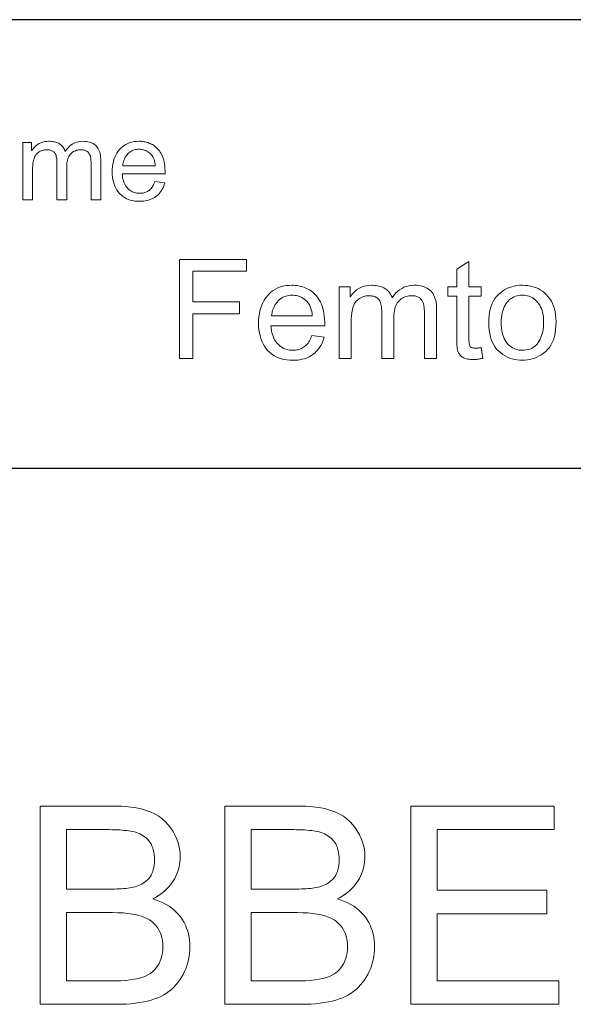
# Model space of a CAD drawing. Extents: x 0 to 841, y 0 to 594.
# Tile 22 of 88: x 491 to 519, y 53 to 103. Entities that reach past the tile are written whole.
import ezdxf

# ---------------------------------------------------------------- set-up
doc = ezdxf.new("R2010")
doc.units = 0

msp = doc.modelspace()

# ---------------------------------------------------------------- linework, layer by layer
at = {"color": 7, "lineweight": 25}
for p, q in [((821, 102.684), (458.29, 102.684)), ((458.29, 80.055), (821, 80.055))]:
    msp.add_line(p, q, dxfattribs=at)
at = {"color": 7, "lineweight": 13}
for points in [[(494.715, 93.589), (494.224, 93.589), (494.224, 95.417), (494.223, 95.457), (494.222, 95.496), (494.221, 95.533), (494.219, 95.569), (494.217, 95.604), (494.214, 95.638), (494.21, 95.671), (494.206, 95.703), (494.201, 95.733), (494.196, 95.762), (494.19, 95.791), (494.182, 95.818), (494.172, 95.845), (494.161, 95.872), (494.147, 95.897), (494.133, 95.922), (494.116, 95.947), (494.098, 95.971), (494.078, 95.994), (494.056, 96.016), (494.032, 96.037), (494.005, 96.056), (493.976, 96.072), (493.945, 96.087), (493.911, 96.099), (493.874, 96.109), (493.835, 96.117), (493.793, 96.122), (493.749, 96.125), (493.702, 96.127), (493.645, 96.125), (493.59, 96.118), (493.536, 96.108), (493.484, 96.094), (493.433, 96.076), (493.384, 96.054), (493.336, 96.028), (493.29, 95.997), (493.246, 95.963), (493.203, 95.925), (493.163, 95.882), (493.127, 95.834), (493.096, 95.781), (493.069, 95.723), (493.046, 95.66), (493.027, 95.592), (493.012, 95.519), (493.001, 95.441), (492.995, 95.358), (492.993, 95.27), (492.993, 93.589), (492.502, 93.589), (492.502, 95.472), (492.501, 95.545), (492.497, 95.613), (492.49, 95.676), (492.481, 95.735), (492.469, 95.789), (492.454, 95.838), (492.437, 95.883), (492.417, 95.922), (492.395, 95.957), (492.37, 95.987), (492.342, 96.014), (492.312, 96.037), (492.28, 96.058), (492.246, 96.076), (492.21, 96.092), (492.171, 96.104), (492.13, 96.114), (492.087, 96.121), (492.042, 96.125), (491.994, 96.127), (491.932, 96.124), (491.872, 96.118), (491.815, 96.107), (491.759, 96.092), (491.706, 96.072), (491.655, 96.048), (491.607, 96.02), (491.56, 95.987), (491.516, 95.95), (491.475, 95.908), (491.436, 95.861), (491.401, 95.806), (491.371, 95.743), (491.344, 95.673), (491.322, 95.595), (491.304, 95.51), (491.29, 95.417), (491.279, 95.316), (491.273, 95.208), (491.271, 95.092), (491.271, 93.589), (490.78, 93.589), (490.78, 96.484), (491.222, 96.484), (491.222, 96.08), (491.233, 96.08), (491.295, 96.169), (491.362, 96.249), (491.435, 96.32), (491.513, 96.381), (491.597, 96.432), (491.686, 96.474), (491.781, 96.507), (491.881, 96.531), (491.987, 96.545), (492.098, 96.549), (492.161, 96.548), (492.221, 96.544), (492.279, 96.538), (492.335, 96.529), (492.389, 96.518), (492.44, 96.504), (492.489, 96.487), (492.536, 96.468), (492.581, 96.447), (492.623, 96.423), (492.663, 96.396), (492.701, 96.367), (492.737, 96.335), (492.77, 96.301), (492.801, 96.264), (492.83, 96.225), (492.856, 96.183), (492.88, 96.138), (492.902, 96.091), (492.922, 96.042), (492.989, 96.138), (493.061, 96.225), (493.138, 96.301), (493.219, 96.367), (493.306, 96.423), (493.398, 96.468), (493.494, 96.504), (493.596, 96.529), (493.703, 96.544), (493.814, 96.549), (493.902, 96.547), (493.985, 96.54), (494.064, 96.528), (494.138, 96.511), (494.208, 96.489), (494.273, 96.462), (494.334, 96.43), (494.391, 96.394), (494.442, 96.353), (494.49, 96.307), (494.532, 96.256), (494.571, 96.2), (494.604, 96.139), (494.634, 96.074), (494.658, 96.003), (494.679, 95.928), (494.694, 95.848), (494.706, 95.763), (494.712, 95.673), (494.715, 95.578)], [(497.962, 94.912), (495.792, 94.912), (495.801, 94.819), (495.813, 94.729), (495.83, 94.645), (495.851, 94.564), (495.876, 94.489), (495.906, 94.418), (495.939, 94.351), (495.978, 94.289), (496.02, 94.231), (496.067, 94.178), (496.117, 94.13), (496.169, 94.087), (496.224, 94.049), (496.281, 94.016), (496.341, 93.988), (496.403, 93.965), (496.468, 93.947), (496.535, 93.935), (496.605, 93.927), (496.676, 93.925), (496.732, 93.926), (496.785, 93.931), (496.837, 93.938), (496.887, 93.948), (496.935, 93.962), (496.981, 93.978), (497.026, 93.998), (497.069, 94.02), (497.109, 94.045), (497.149, 94.073), (497.186, 94.105), (497.221, 94.139), (497.255, 94.176), (497.287, 94.217), (497.317, 94.26), (497.345, 94.306), (497.372, 94.356), (497.396, 94.408), (497.419, 94.464), (497.44, 94.522), (497.945, 94.459), (497.919, 94.371), (497.888, 94.287), (497.853, 94.207), (497.814, 94.131), (497.771, 94.059), (497.724, 93.992), (497.673, 93.928), (497.618, 93.869), (497.558, 93.814), (497.495, 93.764), (497.428, 93.718), (497.358, 93.676), (497.284, 93.64), (497.207, 93.608), (497.127, 93.582), (497.043, 93.56), (496.956, 93.543), (496.866, 93.531), (496.773, 93.523), (496.676, 93.521), (496.549, 93.525), (496.427, 93.537), (496.311, 93.557), (496.2, 93.585), (496.096, 93.621), (495.997, 93.665), (495.903, 93.717), (495.816, 93.777), (495.734, 93.845), (495.657, 93.921), (495.588, 94.003), (495.525, 94.092), (495.47, 94.187), (495.423, 94.287), (495.382, 94.394), (495.349, 94.506), (495.323, 94.624), (495.305, 94.748), (495.294, 94.878), (495.29, 95.013), (495.294, 95.148), (495.305, 95.277), (495.322, 95.401), (495.347, 95.52), (495.379, 95.633), (495.419, 95.742), (495.465, 95.845), (495.518, 95.943), (495.579, 96.036), (495.646, 96.124), (495.721, 96.205), (495.801, 96.277), (495.886, 96.341), (495.978, 96.396), (496.075, 96.443), (496.178, 96.481), (496.287, 96.511), (496.402, 96.532), (496.523, 96.545), (496.649, 96.549), (496.712, 96.548), (496.775, 96.544), (496.837, 96.537), (496.899, 96.527), (496.96, 96.515), (497.021, 96.499), (497.081, 96.481), (497.141, 96.46), (497.2, 96.437), (497.259, 96.41), (497.317, 96.381), (497.373, 96.347), (497.427, 96.309), (497.479, 96.268), (497.53, 96.222), (497.579, 96.173), (497.626, 96.12), (497.672, 96.063), (497.715, 96.002), (497.757, 95.937), (497.796, 95.867), (497.831, 95.789), (497.861, 95.704), (497.888, 95.613), (497.91, 95.514), (497.929, 95.408), (497.943, 95.295), (497.953, 95.174), (497.96, 95.047)], [(497.457, 95.316), (497.449, 95.402), (497.436, 95.483), (497.42, 95.559), (497.399, 95.63), (497.373, 95.696), (497.344, 95.758), (497.31, 95.814), (497.272, 95.865), (497.229, 95.912), (497.183, 95.953), (497.133, 95.99), (497.083, 96.024), (497.032, 96.053), (496.98, 96.078), (496.927, 96.1), (496.873, 96.117), (496.819, 96.131), (496.763, 96.141), (496.707, 96.146), (496.649, 96.148), (496.581, 96.146), (496.516, 96.139), (496.452, 96.128), (496.392, 96.111), (496.333, 96.09), (496.278, 96.065), (496.224, 96.035), (496.173, 96), (496.125, 95.961), (496.079, 95.916), (496.036, 95.869), (495.997, 95.818), (495.962, 95.765), (495.93, 95.709), (495.902, 95.65), (495.878, 95.589), (495.858, 95.525), (495.841, 95.458), (495.829, 95.388), (495.82, 95.316)], [(502.066, 89.994), (499.355, 89.994), (499.355, 88.446), (501.705, 88.446), (501.705, 87.852), (499.355, 87.852), (499.355, 85.588), (498.693, 85.588), (498.693, 90.588), (502.066, 90.588)], [(513.983, 85.594), (513.929, 85.584), (513.877, 85.575), (513.827, 85.567), (513.778, 85.56), (513.731, 85.554), (513.686, 85.549), (513.643, 85.545), (513.601, 85.542), (513.561, 85.54), (513.522, 85.54), (513.444, 85.541), (513.37, 85.546), (513.301, 85.553), (513.235, 85.563), (513.174, 85.575), (513.118, 85.591), (513.066, 85.609), (513.018, 85.631), (512.975, 85.655), (512.936, 85.681), (512.9, 85.711), (512.868, 85.741), (512.838, 85.773), (512.811, 85.807), (512.787, 85.842), (512.766, 85.879), (512.748, 85.917), (512.733, 85.957), (512.72, 85.998), (512.711, 86.041), (512.703, 86.087), (512.696, 86.135), (512.69, 86.188), (512.684, 86.243), (512.68, 86.302), (512.676, 86.365), (512.673, 86.43), (512.671, 86.5), (512.67, 86.572), (512.67, 86.648), (512.67, 88.732), (512.223, 88.732), (512.223, 89.206), (512.67, 89.206), (512.67, 90.107), (513.284, 90.479), (513.284, 89.206), (513.898, 89.206), (513.898, 88.732), (513.284, 88.732), (513.284, 86.614), (513.284, 86.561), (513.286, 86.511), (513.289, 86.465), (513.293, 86.421), (513.298, 86.381), (513.304, 86.344), (513.311, 86.31), (513.32, 86.279), (513.329, 86.252), (513.34, 86.227), (513.353, 86.205), (513.369, 86.186), (513.389, 86.169), (513.412, 86.154), (513.439, 86.141), (513.469, 86.131), (513.503, 86.123), (513.54, 86.117), (513.581, 86.114), (513.625, 86.113), (513.651, 86.113), (513.678, 86.114), (513.705, 86.115), (513.732, 86.117), (513.759, 86.12), (513.787, 86.123), (513.814, 86.126), (513.842, 86.13), (513.87, 86.135), (513.898, 86.14)], [(506.012, 87.242), (503.301, 87.242), (503.311, 87.125), (503.326, 87.013), (503.347, 86.907), (503.374, 86.807), (503.405, 86.712), (503.442, 86.623), (503.484, 86.54), (503.532, 86.463), (503.585, 86.391), (503.643, 86.324), (503.706, 86.264), (503.772, 86.21), (503.84, 86.163), (503.912, 86.121), (503.987, 86.086), (504.064, 86.058), (504.145, 86.036), (504.229, 86.02), (504.316, 86.01), (504.406, 86.007), (504.475, 86.009), (504.542, 86.015), (504.606, 86.024), (504.669, 86.037), (504.729, 86.054), (504.787, 86.074), (504.842, 86.098), (504.896, 86.126), (504.947, 86.158), (504.996, 86.193), (505.042, 86.232), (505.087, 86.275), (505.129, 86.322), (505.169, 86.372), (505.206, 86.426), (505.242, 86.484), (505.275, 86.546), (505.306, 86.612), (505.334, 86.681), (505.361, 86.754), (505.992, 86.676), (505.958, 86.565), (505.92, 86.46), (505.877, 86.36), (505.828, 86.265), (505.774, 86.175), (505.715, 86.091), (505.651, 86.012), (505.582, 85.938), (505.508, 85.869), (505.429, 85.806), (505.345, 85.748), (505.257, 85.697), (505.165, 85.651), (505.069, 85.612), (504.969, 85.578), (504.864, 85.551), (504.756, 85.53), (504.643, 85.515), (504.526, 85.505), (504.406, 85.502), (504.246, 85.507), (504.094, 85.522), (503.949, 85.547), (503.811, 85.582), (503.68, 85.627), (503.556, 85.682), (503.439, 85.747), (503.33, 85.822), (503.227, 85.907), (503.132, 86.002), (503.045, 86.106), (502.967, 86.217), (502.898, 86.335), (502.838, 86.46), (502.788, 86.593), (502.747, 86.734), (502.714, 86.881), (502.691, 87.036), (502.678, 87.198), (502.673, 87.368), (502.678, 87.536), (502.691, 87.697), (502.713, 87.853), (502.744, 88.001), (502.784, 88.143), (502.833, 88.279), (502.891, 88.408), (502.958, 88.53), (503.034, 88.646), (503.118, 88.756), (503.211, 88.857), (503.311, 88.948), (503.418, 89.028), (503.532, 89.097), (503.654, 89.155), (503.783, 89.203), (503.919, 89.24), (504.063, 89.267), (504.214, 89.283), (504.372, 89.288), (504.45, 89.286), (504.529, 89.281), (504.606, 89.273), (504.684, 89.26), (504.76, 89.245), (504.836, 89.226), (504.911, 89.203), (504.986, 89.177), (505.06, 89.147), (505.134, 89.114), (505.206, 89.077), (505.276, 89.035), (505.344, 88.988), (505.409, 88.936), (505.473, 88.879), (505.534, 88.818), (505.593, 88.751), (505.65, 88.68), (505.704, 88.604), (505.756, 88.523), (505.805, 88.435), (505.848, 88.338), (505.887, 88.232), (505.92, 88.117), (505.948, 87.993), (505.971, 87.861), (505.989, 87.72), (506.002, 87.569), (506.01, 87.41)], [(511.657, 85.588), (511.043, 85.588), (511.043, 87.873), (511.043, 87.923), (511.041, 87.971), (511.04, 88.018), (511.037, 88.063), (511.034, 88.107), (511.031, 88.149), (511.026, 88.19), (511.021, 88.23), (511.015, 88.268), (511.009, 88.304), (511.001, 88.34), (510.991, 88.374), (510.979, 88.408), (510.964, 88.441), (510.948, 88.473), (510.929, 88.504), (510.908, 88.535), (510.885, 88.565), (510.86, 88.593), (510.833, 88.621), (510.803, 88.648), (510.77, 88.671), (510.734, 88.692), (510.694, 88.71), (510.652, 88.725), (510.606, 88.737), (510.557, 88.747), (510.505, 88.754), (510.45, 88.758), (510.391, 88.76), (510.32, 88.757), (510.251, 88.749), (510.183, 88.737), (510.118, 88.719), (510.055, 88.696), (509.993, 88.669), (509.934, 88.636), (509.876, 88.598), (509.821, 88.555), (509.767, 88.507), (509.717, 88.454), (509.673, 88.394), (509.633, 88.328), (509.599, 88.255), (509.57, 88.176), (509.547, 88.091), (509.528, 88), (509.515, 87.903), (509.507, 87.799), (509.505, 87.689), (509.505, 85.588), (508.891, 85.588), (508.891, 87.941), (508.889, 88.032), (508.884, 88.117), (508.876, 88.197), (508.864, 88.27), (508.849, 88.338), (508.831, 88.399), (508.81, 88.455), (508.785, 88.504), (508.757, 88.548), (508.725, 88.586), (508.691, 88.619), (508.654, 88.648), (508.614, 88.674), (508.571, 88.697), (508.525, 88.716), (508.477, 88.732), (508.426, 88.744), (508.372, 88.753), (508.316, 88.758), (508.256, 88.76), (508.179, 88.757), (508.104, 88.749), (508.032, 88.735), (507.962, 88.716), (507.896, 88.691), (507.833, 88.661), (507.772, 88.626), (507.714, 88.585), (507.659, 88.539), (507.607, 88.487), (507.558, 88.427), (507.515, 88.359), (507.477, 88.28), (507.444, 88.193), (507.416, 88.095), (507.393, 87.989), (507.375, 87.872), (507.363, 87.747), (507.355, 87.612), (507.353, 87.467), (507.353, 85.588), (506.739, 85.588), (506.739, 89.206), (507.291, 89.206), (507.291, 88.702), (507.305, 88.702), (507.382, 88.813), (507.466, 88.913), (507.557, 89.001), (507.655, 89.077), (507.759, 89.142), (507.871, 89.194), (507.989, 89.235), (508.115, 89.265), (508.247, 89.282), (508.386, 89.288), (508.464, 89.287), (508.54, 89.282), (508.613, 89.274), (508.683, 89.263), (508.75, 89.249), (508.814, 89.231), (508.875, 89.211), (508.934, 89.187), (508.99, 89.16), (509.043, 89.13), (509.093, 89.096), (509.14, 89.06), (509.184, 89.02), (509.226, 88.977), (509.265, 88.931), (509.301, 88.882), (509.334, 88.83), (509.364, 88.774), (509.391, 88.716), (509.416, 88.654), (509.5, 88.774), (509.589, 88.882), (509.685, 88.977), (509.788, 89.06), (509.896, 89.13), (510.011, 89.187), (510.132, 89.231), (510.259, 89.263), (510.392, 89.282), (510.531, 89.288), (510.641, 89.285), (510.745, 89.276), (510.844, 89.261), (510.936, 89.24), (511.024, 89.212), (511.105, 89.179), (511.181, 89.139), (511.252, 89.094), (511.316, 89.042), (511.375, 88.985), (511.429, 88.921), (511.477, 88.851), (511.519, 88.775), (511.555, 88.693), (511.586, 88.605), (511.612, 88.511), (511.631, 88.411), (511.646, 88.305), (511.654, 88.192), (511.657, 88.074)], [(515.985, 89.288), (516.129, 89.283), (516.268, 89.269), (516.402, 89.245), (516.531, 89.212), (516.656, 89.169), (516.775, 89.116), (516.889, 89.054), (516.998, 88.983), (517.102, 88.901), (517.201, 88.811), (517.292, 88.711), (517.375, 88.604), (517.447, 88.488), (517.51, 88.364), (517.563, 88.233), (517.606, 88.093), (517.64, 87.945), (517.664, 87.789), (517.679, 87.625), (517.683, 87.453), (517.678, 87.246), (517.662, 87.051), (517.636, 86.869), (517.6, 86.699), (517.553, 86.542), (517.495, 86.398), (517.428, 86.265), (517.349, 86.146), (517.261, 86.039), (517.162, 85.944), (517.056, 85.86), (516.948, 85.785), (516.836, 85.719), (516.723, 85.661), (516.606, 85.613), (516.487, 85.573), (516.366, 85.542), (516.242, 85.52), (516.115, 85.507), (515.985, 85.502), (515.85, 85.507), (515.718, 85.521), (515.59, 85.543), (515.465, 85.575), (515.345, 85.616), (515.227, 85.666), (515.114, 85.725), (515.004, 85.793), (514.897, 85.87), (514.795, 85.956), (514.699, 86.052), (514.613, 86.159), (514.537, 86.276), (514.471, 86.404), (514.416, 86.543), (514.371, 86.692), (514.335, 86.852), (514.31, 87.022), (514.295, 87.203), (514.29, 87.395), (514.295, 87.581), (514.309, 87.758), (514.334, 87.925), (514.368, 88.082), (514.412, 88.229), (514.465, 88.366), (514.529, 88.494), (514.602, 88.612), (514.685, 88.721), (514.778, 88.819), (514.877, 88.908), (514.982, 88.988), (515.091, 89.058), (515.205, 89.119), (515.323, 89.171), (515.446, 89.213), (515.574, 89.246), (515.706, 89.269), (515.843, 89.284)], [(505.381, 87.747), (505.371, 87.854), (505.355, 87.955), (505.335, 88.05), (505.308, 88.139), (505.277, 88.222), (505.24, 88.299), (505.197, 88.369), (505.15, 88.433), (505.097, 88.491), (505.038, 88.543), (504.977, 88.589), (504.914, 88.631), (504.85, 88.667), (504.785, 88.699), (504.719, 88.726), (504.652, 88.748), (504.583, 88.765), (504.514, 88.777), (504.443, 88.784), (504.372, 88.787), (504.287, 88.784), (504.205, 88.775), (504.126, 88.761), (504.05, 88.74), (503.977, 88.714), (503.907, 88.682), (503.84, 88.645), (503.777, 88.601), (503.716, 88.552), (503.659, 88.497), (503.605, 88.437), (503.556, 88.374), (503.512, 88.308), (503.473, 88.238), (503.438, 88.164), (503.408, 88.088), (503.383, 88.008), (503.362, 87.924), (503.346, 87.837), (503.335, 87.747)], [(515.985, 86.007), (516.087, 86.011), (516.185, 86.023), (516.277, 86.042), (516.365, 86.069), (516.447, 86.104), (516.524, 86.147), (516.597, 86.198), (516.664, 86.256), (516.726, 86.322), (516.783, 86.396), (516.835, 86.476), (516.881, 86.561), (516.922, 86.651), (516.958, 86.746), (516.988, 86.846), (517.012, 86.951), (517.031, 87.061), (517.045, 87.175), (517.053, 87.295), (517.056, 87.419), (517.053, 87.552), (517.043, 87.677), (517.028, 87.796), (517.006, 87.909), (516.979, 88.014), (516.945, 88.113), (516.905, 88.206), (516.858, 88.291), (516.806, 88.37), (516.747, 88.442), (516.684, 88.508), (516.618, 88.566), (516.549, 88.618), (516.477, 88.663), (516.402, 88.701), (516.325, 88.732), (516.244, 88.756), (516.161, 88.773), (516.074, 88.783), (515.985, 88.787), (515.893, 88.783), (515.805, 88.773), (515.72, 88.755), (515.638, 88.731), (515.559, 88.699), (515.484, 88.661), (515.413, 88.616), (515.344, 88.563), (515.279, 88.504), (515.217, 88.437), (515.16, 88.364), (515.109, 88.284), (515.064, 88.197), (515.025, 88.103), (514.992, 88.002), (514.965, 87.894), (514.944, 87.78), (514.929, 87.659), (514.92, 87.53), (514.917, 87.395), (514.92, 87.261), (514.93, 87.133), (514.945, 87.012), (514.966, 86.898), (514.994, 86.791), (515.027, 86.691), (515.067, 86.597), (515.113, 86.51), (515.165, 86.43), (515.223, 86.357), (515.285, 86.29), (515.351, 86.231), (515.419, 86.178), (515.491, 86.133), (515.566, 86.095), (515.644, 86.063), (515.724, 86.039), (515.808, 86.021), (515.895, 86.011)], [(497.338, 58.334), (497.521, 58.273), (497.695, 58.205), (497.86, 58.13), (498.015, 58.047), (498.161, 57.958), (498.297, 57.861), (498.423, 57.757), (498.541, 57.646), (498.648, 57.528), (498.746, 57.403), (498.835, 57.272), (498.915, 57.137), (498.985, 56.998), (499.046, 56.856), (499.097, 56.709), (499.139, 56.559), (499.172, 56.405), (499.195, 56.247), (499.209, 56.085), (499.214, 55.919), (499.209, 55.753), (499.197, 55.589), (499.176, 55.428), (499.146, 55.27), (499.108, 55.114), (499.061, 54.961), (499.006, 54.811), (498.943, 54.664), (498.871, 54.519), (498.791, 54.377), (498.703, 54.241), (498.607, 54.111), (498.505, 53.989), (498.396, 53.875), (498.279, 53.768), (498.156, 53.668), (498.025, 53.576), (497.887, 53.491), (497.742, 53.414), (497.59, 53.344), (497.429, 53.281), (497.257, 53.225), (497.074, 53.175), (496.88, 53.132), (496.674, 53.096), (496.458, 53.066), (496.231, 53.043), (495.992, 53.026), (495.743, 53.016), (495.482, 53.013), (491.656, 53.013), (491.656, 63.013), (495.407, 63.013), (495.761, 63.005), (496.093, 62.981), (496.404, 62.942), (496.693, 62.886), (496.96, 62.815), (497.206, 62.728), (497.431, 62.625), (497.634, 62.507), (497.816, 62.372), (497.976, 62.222), (498.118, 62.062), (498.245, 61.898), (498.357, 61.731), (498.454, 61.56), (498.536, 61.386), (498.603, 61.208), (498.655, 61.027), (498.693, 60.842), (498.715, 60.654), (498.723, 60.462), (498.719, 60.332), (498.709, 60.204), (498.692, 60.078), (498.667, 59.954), (498.636, 59.832), (498.599, 59.712), (498.554, 59.594), (498.502, 59.477), (498.444, 59.363), (498.378, 59.251), (498.306, 59.142), (498.226, 59.037), (498.14, 58.935), (498.046, 58.837), (497.946, 58.744), (497.838, 58.654), (497.724, 58.568), (497.602, 58.486), (497.473, 58.408)], [(506.656, 58.334), (506.839, 58.273), (507.013, 58.205), (507.178, 58.13), (507.333, 58.047), (507.479, 57.958), (507.615, 57.861), (507.741, 57.757), (507.858, 57.646), (507.966, 57.528), (508.064, 57.403), (508.153, 57.272), (508.233, 57.137), (508.303, 56.998), (508.363, 56.856), (508.415, 56.709), (508.457, 56.559), (508.49, 56.405), (508.513, 56.247), (508.527, 56.085), (508.532, 55.919), (508.527, 55.753), (508.515, 55.589), (508.493, 55.428), (508.464, 55.27), (508.426, 55.114), (508.379, 54.961), (508.324, 54.811), (508.261, 54.664), (508.189, 54.519), (508.109, 54.377), (508.021, 54.241), (507.925, 54.111), (507.823, 53.989), (507.714, 53.875), (507.597, 53.768), (507.473, 53.668), (507.343, 53.576), (507.205, 53.491), (507.06, 53.414), (506.908, 53.344), (506.747, 53.281), (506.575, 53.225), (506.392, 53.175), (506.198, 53.132), (505.992, 53.096), (505.776, 53.066), (505.549, 53.043), (505.31, 53.026), (505.061, 53.016), (504.8, 53.013), (500.974, 53.013), (500.974, 63.013), (504.725, 63.013), (505.079, 63.005), (505.411, 62.981), (505.721, 62.942), (506.01, 62.886), (506.278, 62.815), (506.524, 62.728), (506.749, 62.625), (506.952, 62.507), (507.133, 62.372), (507.294, 62.222), (507.435, 62.062), (507.562, 61.898), (507.674, 61.731), (507.772, 61.56), (507.854, 61.386), (507.921, 61.208), (507.973, 61.027), (508.011, 60.842), (508.033, 60.654), (508.04, 60.462), (508.037, 60.332), (508.027, 60.204), (508.009, 60.078), (507.985, 59.954), (507.954, 59.832), (507.916, 59.712), (507.872, 59.594), (507.82, 59.477), (507.761, 59.363), (507.696, 59.251), (507.624, 59.142), (507.544, 59.037), (507.458, 58.935), (507.364, 58.837), (507.264, 58.744), (507.156, 58.654), (507.042, 58.568), (506.92, 58.486), (506.791, 58.408)], [(517.829, 53.013), (510.36, 53.013), (510.36, 63.013), (517.597, 63.013), (517.597, 61.826), (511.683, 61.826), (511.683, 58.77), (517.215, 58.77), (517.215, 57.583), (511.683, 57.583), (511.683, 54.2), (517.829, 54.2)], [(492.979, 58.825), (495.148, 58.825), (495.28, 58.826), (495.407, 58.828), (495.53, 58.832), (495.649, 58.837), (495.763, 58.844), (495.873, 58.852), (495.979, 58.862), (496.08, 58.873), (496.177, 58.886), (496.27, 58.9), (496.36, 58.917), (496.448, 58.94), (496.533, 58.967), (496.616, 58.999), (496.698, 59.036), (496.777, 59.078), (496.854, 59.125), (496.928, 59.177), (497.001, 59.234), (497.072, 59.295), (497.138, 59.363), (497.197, 59.438), (497.249, 59.52), (497.294, 59.609), (497.333, 59.705), (497.364, 59.808), (497.388, 59.918), (497.406, 60.035), (497.416, 60.16), (497.42, 60.291), (497.416, 60.43), (497.406, 60.56), (497.388, 60.684), (497.363, 60.799), (497.332, 60.908), (497.293, 61.009), (497.248, 61.102), (497.195, 61.189), (497.135, 61.267), (497.068, 61.338), (496.997, 61.403), (496.922, 61.463), (496.845, 61.517), (496.766, 61.567), (496.683, 61.61), (496.598, 61.649), (496.51, 61.682), (496.419, 61.711), (496.326, 61.734), (496.229, 61.751), (496.129, 61.765), (496.023, 61.778), (495.912, 61.789), (495.795, 61.799), (495.673, 61.807), (495.545, 61.814), (495.411, 61.819), (495.272, 61.823), (495.128, 61.825), (494.978, 61.826), (492.979, 61.826)], [(502.297, 58.825), (504.466, 58.825), (504.598, 58.826), (504.725, 58.828), (504.848, 58.832), (504.966, 58.837), (505.081, 58.844), (505.191, 58.852), (505.297, 58.862), (505.398, 58.873), (505.495, 58.886), (505.588, 58.9), (505.678, 58.917), (505.765, 58.94), (505.851, 58.967), (505.934, 58.999), (506.015, 59.036), (506.094, 59.078), (506.171, 59.125), (506.246, 59.177), (506.319, 59.234), (506.39, 59.295), (506.456, 59.363), (506.515, 59.438), (506.567, 59.52), (506.612, 59.609), (506.651, 59.705), (506.682, 59.808), (506.706, 59.918), (506.724, 60.035), (506.734, 60.16), (506.738, 60.291), (506.734, 60.43), (506.724, 60.56), (506.706, 60.684), (506.681, 60.799), (506.65, 60.908), (506.611, 61.009), (506.565, 61.102), (506.513, 61.189), (506.453, 61.267), (506.386, 61.338), (506.315, 61.403), (506.24, 61.463), (506.163, 61.517), (506.083, 61.567), (506.001, 61.61), (505.916, 61.649), (505.828, 61.682), (505.737, 61.711), (505.643, 61.734), (505.547, 61.751), (505.447, 61.765), (505.341, 61.778), (505.23, 61.789), (505.113, 61.799), (504.99, 61.807), (504.863, 61.814), (504.729, 61.819), (504.59, 61.823), (504.446, 61.825), (504.296, 61.826), (502.297, 61.826)], [(492.979, 54.2), (495.469, 54.2), (495.728, 54.205), (495.971, 54.218), (496.197, 54.241), (496.407, 54.273), (496.601, 54.314), (496.779, 54.365), (496.939, 54.424), (497.084, 54.492), (497.212, 54.57), (497.324, 54.657), (497.423, 54.752), (497.511, 54.854), (497.589, 54.963), (497.656, 55.078), (497.713, 55.201), (497.76, 55.331), (497.796, 55.467), (497.822, 55.611), (497.837, 55.761), (497.843, 55.919), (497.837, 56.078), (497.821, 56.229), (497.793, 56.374), (497.754, 56.511), (497.704, 56.641), (497.644, 56.764), (497.572, 56.88), (497.489, 56.989), (497.395, 57.09), (497.29, 57.184), (497.171, 57.27), (497.034, 57.348), (496.879, 57.416), (496.706, 57.475), (496.516, 57.525), (496.308, 57.565), (496.082, 57.597), (495.839, 57.62), (495.577, 57.633), (495.298, 57.638), (492.979, 57.638)], [(502.297, 54.2), (504.787, 54.2), (505.046, 54.205), (505.289, 54.218), (505.515, 54.241), (505.725, 54.273), (505.919, 54.314), (506.096, 54.365), (506.257, 54.424), (506.402, 54.492), (506.53, 54.57), (506.642, 54.657), (506.741, 54.752), (506.829, 54.854), (506.906, 54.963), (506.974, 55.078), (507.031, 55.201), (507.078, 55.331), (507.114, 55.467), (507.14, 55.611), (507.155, 55.761), (507.16, 55.919), (507.155, 56.078), (507.138, 56.229), (507.111, 56.374), (507.072, 56.511), (507.022, 56.641), (506.962, 56.764), (506.89, 56.88), (506.807, 56.989), (506.713, 57.09), (506.608, 57.184), (506.489, 57.27), (506.352, 57.348), (506.197, 57.416), (506.024, 57.475), (505.834, 57.525), (505.626, 57.565), (505.4, 57.597), (505.156, 57.62), (504.895, 57.633), (504.616, 57.638), (502.297, 57.638)]]:
    msp.add_lwpolyline(points, close=True, dxfattribs=at)

doc.saveas('drawing.dxf')
